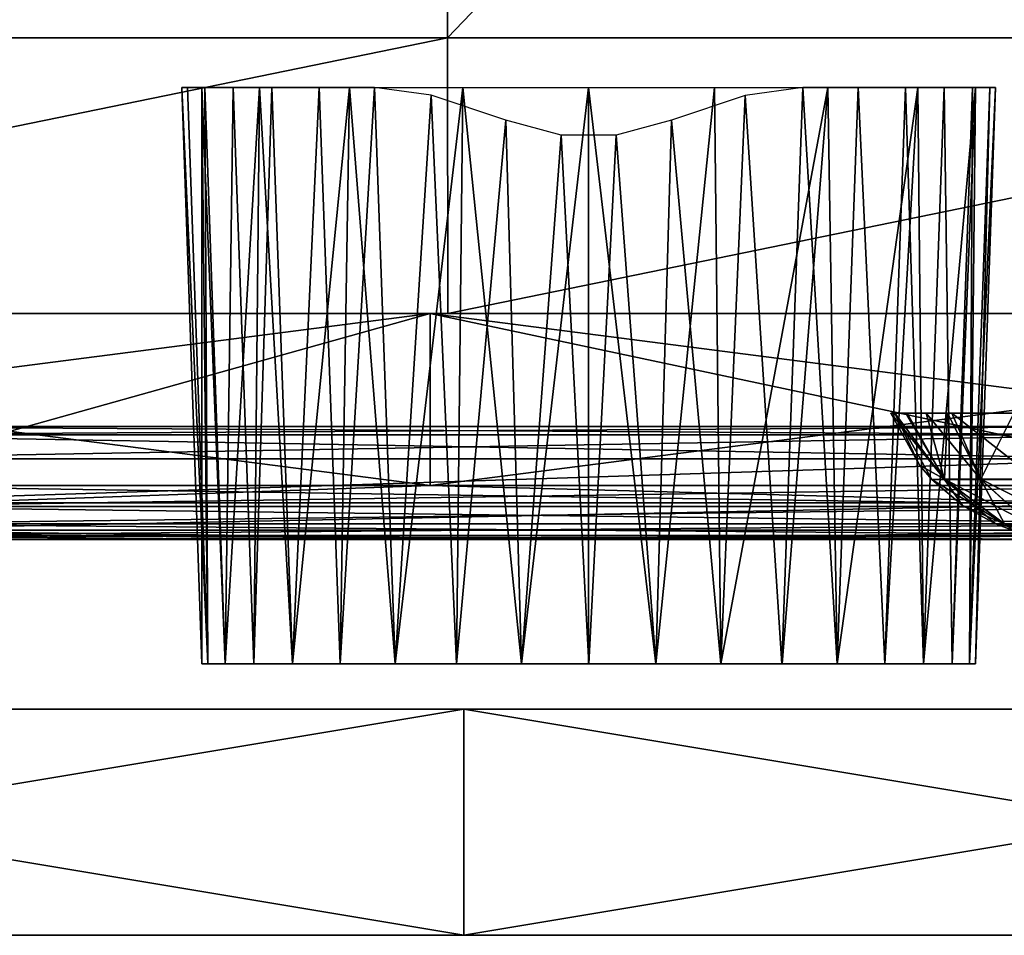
# Model space of a CAD drawing. Header units: millimetres. Extents: x -168 to 168, y -6 to 84.
# Tile 149 of 256: x 14.07 to 22.78, y -5.5 to 2.6. Entities that reach past the tile are written whole.
import ezdxf

# ---------------------------------------------------------------- set-up
doc = ezdxf.new("R2010")
doc.units = ezdxf.units.MM
doc.header["$LTSCALE"] = 65.185185
for name, color, linetype in [('109', 7, 'CONTINUOUS'), ('110', 7, 'CONTINUOUS'), ('16', 7, 'CONTINUOUS'), ('2', 7, 'CONTINUOUS'), ('201', 7, 'CONTINUOUS'), ('202', 7, 'CONTINUOUS'), ('203', 7, 'CONTINUOUS'), ('21', 7, 'CONTINUOUS'), ('211', 7, 'CONTINUOUS'), ('212', 7, 'CONTINUOUS'), ('242', 7, 'CONTINUOUS'), ('249', 7, 'CONTINUOUS'), ('251', 7, 'CONTINUOUS'), ('256', 7, 'CONTINUOUS'), ('28', 7, 'CONTINUOUS'), ('29', 7, 'CONTINUOUS'), ('32', 7, 'CONTINUOUS'), ('37', 7, 'CONTINUOUS'), ('68', 7, 'CONTINUOUS'), ('76', 7, 'CONTINUOUS'), ('77', 7, 'CONTINUOUS'), ('82', 7, 'CONTINUOUS')]:
    doc.layers.add(name, color=color, linetype=linetype)

msp = doc.modelspace()

# ---------------------------------------------------------------- linework, layer by layer
at = {"layer": '109', "linetype": 'CONTINUOUS'}
for points in [[(17.8387, 14.8182, -49.8707), (5.9514, 2.4386, -49.9787), (5.9462, 14.8182, -49.8707), (17.8387, 14.8182, -49.8707)], [(17.8541, 2.4386, -49.9787), (5.9514, 2.4386, -49.9787), (17.8387, 14.8182, -49.8707), (17.8541, 2.4386, -49.9787)], [(29.7311, 14.8182, -49.8707), (17.8541, 2.4386, -49.9787), (17.8387, 14.8182, -49.8707), (29.7311, 14.8182, -49.8707)], [(29.7568, 2.4386, -49.9787), (17.8541, 2.4386, -49.9787), (29.7311, 14.8182, -49.8707), (29.7568, 2.4386, -49.9787)], [(17.8541, 2.4386, -49.9787), (5.9524, 0, -50), (5.9514, 2.4386, -49.9787), (17.8541, 2.4386, -49.9787)], [(17.8571, 0, -50), (5.9524, 0, -50), (17.8541, 2.4386, -49.9787), (17.8571, 0, -50)], [(29.7568, 2.4386, -49.9787), (17.8571, 0, -50), (17.8541, 2.4386, -49.9787), (29.7568, 2.4386, -49.9787)], [(29.7619, 0, -50), (17.8571, 0, -50), (29.7568, 2.4386, -49.9787), (29.7619, 0, -50)]]:
    msp.add_3dface(points, dxfattribs=at)
at = {"layer": '110', "linetype": 'CONTINUOUS'}
for points in [[(5.9462, 14.8182, 49.8707), (5.9514, 2.4386, 49.9787), (17.8387, 14.8182, 49.8707), (5.9462, 14.8182, 49.8707)], [(5.9514, 2.4386, 49.9787), (17.8541, 2.4386, 49.9787), (17.8387, 14.8182, 49.8707), (5.9514, 2.4386, 49.9787)], [(17.8387, 14.8182, 49.8707), (17.8541, 2.4386, 49.9787), (29.7311, 14.8182, 49.8707), (17.8387, 14.8182, 49.8707)], [(17.8541, 2.4386, 49.9787), (29.7568, 2.4386, 49.9787), (29.7311, 14.8182, 49.8707), (17.8541, 2.4386, 49.9787)], [(5.9514, 2.4386, 49.9787), (5.9524, 0, 50), (17.8541, 2.4386, 49.9787), (5.9514, 2.4386, 49.9787)], [(5.9524, 0, 50), (17.8571, 0, 50), (17.8541, 2.4386, 49.9787), (5.9524, 0, 50)], [(17.8541, 2.4386, 49.9787), (17.8571, 0, 50), (29.7568, 2.4386, 49.9787), (17.8541, 2.4386, 49.9787)], [(17.8571, 0, 50), (29.7619, 0, 50), (29.7568, 2.4386, 49.9787), (17.8571, 0, 50)]]:
    msp.add_3dface(points, dxfattribs=at)
at = {"layer": '16', "linetype": 'CONTINUOUS'}
for points in [[(19.0749, -2, 47.3492), (12.4912, -2, 49.334), (9.5374, -2, 47.339), (19.0749, -2, 47.3492)], [(16.3555, -2, 49.334), (12.4912, -2, 49.334), (19.0749, -2, 47.3492), (16.3555, -2, 49.334)], [(24.8713, -2, 49.334), (16.3555, -2, 49.334), (19.0749, -2, 47.3492), (24.8713, -2, 49.334)], [(28.6123, -2, 47.3664), (24.8713, -2, 49.334), (19.0749, -2, 47.3492), (28.6123, -2, 47.3664)]]:
    msp.add_3dface(points, dxfattribs=at)
at = {"layer": '2', "linetype": 'CONTINUOUS'}
for points in [[(12.4912, -1.5218, 49.8336), (12.4912, -1.7064, 49.7895), (17.7, -1.5218, 49.8336), (12.4912, -1.5218, 49.8336)], [(17.7, -1.5218, 49.8336), (12.4912, -1.7064, 49.7895), (24.8713, -1.5218, 49.8336), (17.7, -1.5218, 49.8336)], [(24.8713, -1.5218, 49.8336), (12.4912, -1.7064, 49.7895), (24.8713, -1.7064, 49.7895), (24.8713, -1.5218, 49.8336)], [(12.4912, -1.7064, 49.7895), (12.4912, -1.8612, 49.6798), (24.8713, -1.7064, 49.7895), (12.4912, -1.7064, 49.7895)], [(24.8713, -1.7064, 49.7895), (12.4912, -1.8612, 49.6798), (24.8713, -1.8612, 49.6798), (24.8713, -1.7064, 49.7895)], [(24.8713, -1.8612, 49.6798), (12.4912, -1.964, 49.5203), (24.8713, -1.964, 49.5203), (24.8713, -1.8612, 49.6798)], [(12.4912, -1.8612, 49.6798), (12.4912, -1.964, 49.5203), (24.8713, -1.8612, 49.6798), (12.4912, -1.8612, 49.6798)], [(12.4912, -2, 49.334), (16.3555, -2, 49.334), (24.8713, -1.964, 49.5203), (12.4912, -2, 49.334)], [(12.4912, -1.964, 49.5203), (12.4912, -2, 49.334), (24.8713, -1.964, 49.5203), (12.4912, -1.964, 49.5203)], [(24.8713, -1.964, 49.5203), (16.3555, -2, 49.334), (24.8713, -2, 49.334), (24.8713, -1.964, 49.5203)]]:
    msp.add_3dface(points, dxfattribs=at)
at = {"layer": '201', "linetype": 'CONTINUOUS'}
for points in [[(15.5031, 2, 19.7818), (15.6793, 2, 18.6694), (15.6812, -3.1, 19.7818), (15.5031, 2, 19.7818)], [(15.6793, 2, 18.6694), (16.1906, 2, 17.6658), (15.8877, -3.1, 18.611), (15.6793, 2, 18.6694)], [(15.6812, -3.1, 19.7818), (15.6793, 2, 18.6694), (15.7333, -3.1, 19.1868), (15.6812, -3.1, 19.7818)], [(15.7333, -3.1, 19.1868), (15.6793, 2, 18.6694), (15.8877, -3.1, 18.611), (15.7333, -3.1, 19.1868)], [(15.8877, -3.1, 18.611), (16.1906, 2, 17.6658), (16.1401, -3.1, 18.0701), (15.8877, -3.1, 18.611)], [(16.1401, -3.1, 18.0701), (16.1906, 2, 17.6658), (16.4826, -3.1, 17.5813), (16.1401, -3.1, 18.0701)], [(16.1906, 2, 17.6658), (16.9871, 2, 16.8694), (16.4826, -3.1, 17.5813), (16.1906, 2, 17.6658)], [(16.4826, -3.1, 17.5813), (16.9871, 2, 16.8694), (16.9043, -3.1, 17.1599), (16.4826, -3.1, 17.5813)], [(16.9043, -3.1, 17.1599), (16.9871, 2, 16.8694), (17.3926, -3.1, 16.8182), (16.9043, -3.1, 17.1599)], [(16.9871, 2, 16.8694), (17.9906, 2, 16.358), (17.3926, -3.1, 16.8182), (16.9871, 2, 16.8694)], [(17.3926, -3.1, 16.8182), (17.9906, 2, 16.358), (17.9327, -3.1, 16.5663), (17.3926, -3.1, 16.8182)], [(17.9327, -3.1, 16.5663), (17.9906, 2, 16.358), (18.5088, -3.1, 16.412), (17.9327, -3.1, 16.5663)], [(17.9906, 2, 16.358), (19.1031, 2, 16.1818), (18.5088, -3.1, 16.412), (17.9906, 2, 16.358)], [(18.5088, -3.1, 16.412), (19.1031, 2, 16.1818), (19.1029, -3.1, 16.3599), (18.5088, -3.1, 16.412)], [(19.1029, -3.1, 16.3599), (19.1031, 2, 16.1818), (19.6971, -3.1, 16.4119), (19.1029, -3.1, 16.3599)], [(19.1031, 2, 16.1818), (20.2156, 2, 16.358), (19.6971, -3.1, 16.4119), (19.1031, 2, 16.1818)], [(19.6971, -3.1, 16.4119), (20.2156, 2, 16.358), (20.2736, -3.1, 16.5664), (19.6971, -3.1, 16.4119)], [(20.2156, 2, 16.358), (21.2191, 2, 16.8694), (20.2736, -3.1, 16.5664), (20.2156, 2, 16.358)], [(20.2736, -3.1, 16.5664), (21.2191, 2, 16.8694), (20.8141, -3.1, 16.8184), (20.2736, -3.1, 16.5664)], [(20.8141, -3.1, 16.8184), (21.2191, 2, 16.8694), (21.3026, -3.1, 17.1605), (20.8141, -3.1, 16.8184)], [(21.2191, 2, 16.8694), (22.0156, 2, 17.6658), (21.3026, -3.1, 17.1605), (21.2191, 2, 16.8694)], [(21.3026, -3.1, 17.1605), (22.0156, 2, 17.6658), (21.7241, -3.1, 17.5819), (21.3026, -3.1, 17.1605)], [(21.7241, -3.1, 17.5819), (22.0156, 2, 17.6658), (22.0663, -3.1, 18.0705), (21.7241, -3.1, 17.5819)], [(22.0156, 2, 17.6658), (22.5269, 2, 18.6694), (22.0663, -3.1, 18.0705), (22.0156, 2, 17.6658)], [(22.0663, -3.1, 18.0705), (22.5269, 2, 18.6694), (22.3187, -3.1, 18.6116), (22.0663, -3.1, 18.0705)], [(22.3187, -3.1, 18.6116), (22.5269, 2, 18.6694), (22.473, -3.1, 19.1875), (22.3187, -3.1, 18.6116)], [(22.5269, 2, 18.6694), (22.7031, 2, 19.7818), (22.473, -3.1, 19.1875), (22.5269, 2, 18.6694)], [(22.473, -3.1, 19.1875), (22.7031, 2, 19.7818), (22.525, -3.1, 19.7818), (22.473, -3.1, 19.1875)]]:
    msp.add_3dface(points, dxfattribs=at)
at = {"layer": '202', "linetype": 'CONTINUOUS'}
for points in [[(15.5031, 2, 19.7818), (15.7332, -3.1, 20.3762), (15.5547, 2, 20.389), (15.5031, 2, 19.7818)], [(15.5031, 2, 19.7818), (15.6812, -3.1, 19.7818), (15.7332, -3.1, 20.3762), (15.5031, 2, 19.7818)], [(15.5547, 2, 20.389), (15.7332, -3.1, 20.3762), (15.7079, 2, 20.9787), (15.5547, 2, 20.389)], [(15.7332, -3.1, 20.3762), (15.8875, -3.1, 20.9521), (15.7079, 2, 20.9787), (15.7332, -3.1, 20.3762)], [(15.7079, 2, 20.9787), (15.8875, -3.1, 20.9521), (15.9584, 2, 21.5341), (15.7079, 2, 20.9787)], [(15.8875, -3.1, 20.9521), (16.1399, -3.1, 21.4932), (15.9584, 2, 21.5341), (15.8875, -3.1, 20.9521)], [(15.9584, 2, 21.5341), (16.1399, -3.1, 21.4932), (16.2989, 2, 22.0394), (15.9584, 2, 21.5341)], [(16.1399, -3.1, 21.4932), (16.4821, -3.1, 21.9818), (16.2989, 2, 22.0394), (16.1399, -3.1, 21.4932)], [(16.2989, 2, 22.0394), (16.4821, -3.1, 21.9818), (16.7198, 2, 22.48), (16.2989, 2, 22.0394)], [(16.4821, -3.1, 21.9818), (16.9036, -3.1, 22.4032), (16.7198, 2, 22.48), (16.4821, -3.1, 21.9818)], [(16.7198, 2, 22.48), (16.9036, -3.1, 22.4032), (17.209, 2, 22.8432), (16.7198, 2, 22.48)], [(16.9036, -3.1, 22.4032), (17.3921, -3.1, 22.7453), (17.209, 2, 22.8432), (16.9036, -3.1, 22.4032)], [(17.209, 2, 22.8432), (17.3921, -3.1, 22.7453), (17.71, 1.9296, 23.0987), (17.209, 2, 22.8432)], [(17.3921, -3.1, 22.7453), (17.9326, -3.1, 22.9973), (17.71, 1.9296, 23.0987), (17.3921, -3.1, 22.7453)], [(17.9326, -3.1, 22.9973), (18.3714, 1.7113, 23.2964), (17.71, 1.9296, 23.0987), (17.9326, -3.1, 22.9973)], [(20.4885, 1.9279, 23.1019), (19.8348, 1.7113, 23.2964), (20.2735, -3.1, 22.9974), (20.4885, 1.9279, 23.1019)], [(20.8136, -3.1, 22.7455), (20.4885, 1.9279, 23.1019), (20.2735, -3.1, 22.9974), (20.8136, -3.1, 22.7455)], [(20.9973, 2, 22.8432), (20.4885, 1.9279, 23.1019), (20.8136, -3.1, 22.7455), (20.9973, 2, 22.8432)], [(21.3019, -3.1, 22.4038), (20.9973, 2, 22.8432), (20.8136, -3.1, 22.7455), (21.3019, -3.1, 22.4038)], [(21.4864, 2, 22.48), (20.9973, 2, 22.8432), (21.3019, -3.1, 22.4038), (21.4864, 2, 22.48)], [(21.7236, -3.1, 21.9824), (21.4864, 2, 22.48), (21.3019, -3.1, 22.4038), (21.7236, -3.1, 21.9824)], [(21.9073, 2, 22.0394), (21.4864, 2, 22.48), (21.7236, -3.1, 21.9824), (21.9073, 2, 22.0394)], [(22.0661, -3.1, 21.4936), (21.9073, 2, 22.0394), (21.7236, -3.1, 21.9824), (22.0661, -3.1, 21.4936)], [(22.2479, 2, 21.5341), (21.9073, 2, 22.0394), (22.0661, -3.1, 21.4936), (22.2479, 2, 21.5341)], [(22.3185, -3.1, 20.9527), (22.2479, 2, 21.5341), (22.0661, -3.1, 21.4936), (22.3185, -3.1, 20.9527)], [(22.4983, 2, 20.9787), (22.2479, 2, 21.5341), (22.3185, -3.1, 20.9527), (22.4983, 2, 20.9787)], [(22.4729, -3.1, 20.3769), (22.4983, 2, 20.9787), (22.3185, -3.1, 20.9527), (22.4729, -3.1, 20.3769)], [(22.525, -3.1, 19.7818), (22.6515, 2, 20.389), (22.4729, -3.1, 20.3769), (22.525, -3.1, 19.7818)], [(22.6515, 2, 20.389), (22.4983, 2, 20.9787), (22.4729, -3.1, 20.3769), (22.6515, 2, 20.389)], [(22.525, -3.1, 19.7818), (22.7031, 2, 19.7818), (22.6515, 2, 20.389), (22.525, -3.1, 19.7818)], [(18.5091, -3.1, 23.1518), (18.3714, 1.7113, 23.2964), (17.9326, -3.1, 22.9973), (18.5091, -3.1, 23.1518)], [(18.8592, 1.5775, 23.3588), (18.3714, 1.7113, 23.2964), (18.5091, -3.1, 23.1518), (18.8592, 1.5775, 23.3588)], [(19.8348, 1.7113, 23.2964), (19.347, 1.5775, 23.3588), (19.6974, -3.1, 23.1517), (19.8348, 1.7113, 23.2964)], [(20.2735, -3.1, 22.9974), (19.8348, 1.7113, 23.2964), (19.6974, -3.1, 23.1517), (20.2735, -3.1, 22.9974)], [(19.1034, -3.1, 23.2037), (18.8592, 1.5775, 23.3588), (18.5091, -3.1, 23.1518), (19.1034, -3.1, 23.2037)], [(19.347, 1.5775, 23.3588), (18.8592, 1.5775, 23.3588), (19.1034, -3.1, 23.2037), (19.347, 1.5775, 23.3588)], [(19.6974, -3.1, 23.1517), (19.347, 1.5775, 23.3588), (19.1034, -3.1, 23.2037), (19.6974, -3.1, 23.1517)]]:
    msp.add_3dface(points, dxfattribs=at)
at = {"layer": '203', "linetype": 'CONTINUOUS'}
for points in [[(15.6812, -3.1, 19.7818), (22.4729, -3.1, 20.3769), (15.7332, -3.1, 20.3762), (15.6812, -3.1, 19.7818)], [(15.6812, -3.1, 19.7818), (22.525, -3.1, 19.7818), (22.4729, -3.1, 20.3769), (15.6812, -3.1, 19.7818)], [(15.6812, -3.1, 19.7818), (15.7333, -3.1, 19.1868), (22.525, -3.1, 19.7818), (15.6812, -3.1, 19.7818)], [(22.4729, -3.1, 20.3769), (15.8875, -3.1, 20.9521), (15.7332, -3.1, 20.3762), (22.4729, -3.1, 20.3769)], [(15.7333, -3.1, 19.1868), (22.473, -3.1, 19.1875), (22.525, -3.1, 19.7818), (15.7333, -3.1, 19.1868)], [(15.7333, -3.1, 19.1868), (22.3187, -3.1, 18.6116), (22.473, -3.1, 19.1875), (15.7333, -3.1, 19.1868)], [(15.7333, -3.1, 19.1868), (15.8877, -3.1, 18.611), (22.3187, -3.1, 18.6116), (15.7333, -3.1, 19.1868)], [(22.3185, -3.1, 20.9527), (16.1399, -3.1, 21.4932), (15.8875, -3.1, 20.9521), (22.3185, -3.1, 20.9527)], [(22.4729, -3.1, 20.3769), (22.3185, -3.1, 20.9527), (15.8875, -3.1, 20.9521), (22.4729, -3.1, 20.3769)], [(15.8877, -3.1, 18.611), (22.0663, -3.1, 18.0705), (22.3187, -3.1, 18.6116), (15.8877, -3.1, 18.611)], [(15.8877, -3.1, 18.611), (16.1401, -3.1, 18.0701), (22.0663, -3.1, 18.0705), (15.8877, -3.1, 18.611)], [(22.0661, -3.1, 21.4936), (16.4821, -3.1, 21.9818), (16.1399, -3.1, 21.4932), (22.0661, -3.1, 21.4936)], [(22.3185, -3.1, 20.9527), (22.0661, -3.1, 21.4936), (16.1399, -3.1, 21.4932), (22.3185, -3.1, 20.9527)], [(16.1401, -3.1, 18.0701), (21.7241, -3.1, 17.5819), (22.0663, -3.1, 18.0705), (16.1401, -3.1, 18.0701)], [(16.1401, -3.1, 18.0701), (16.4826, -3.1, 17.5813), (21.7241, -3.1, 17.5819), (16.1401, -3.1, 18.0701)], [(22.0661, -3.1, 21.4936), (21.7236, -3.1, 21.9824), (16.4821, -3.1, 21.9818), (22.0661, -3.1, 21.4936)], [(21.7236, -3.1, 21.9824), (16.9036, -3.1, 22.4032), (16.4821, -3.1, 21.9818), (21.7236, -3.1, 21.9824)], [(16.4826, -3.1, 17.5813), (16.9043, -3.1, 17.1599), (21.3026, -3.1, 17.1605), (16.4826, -3.1, 17.5813)], [(16.4826, -3.1, 17.5813), (21.3026, -3.1, 17.1605), (21.7241, -3.1, 17.5819), (16.4826, -3.1, 17.5813)], [(21.7236, -3.1, 21.9824), (21.3019, -3.1, 22.4038), (16.9036, -3.1, 22.4032), (21.7236, -3.1, 21.9824)], [(21.3019, -3.1, 22.4038), (17.3921, -3.1, 22.7453), (16.9036, -3.1, 22.4032), (21.3019, -3.1, 22.4038)], [(16.9043, -3.1, 17.1599), (20.8141, -3.1, 16.8184), (21.3026, -3.1, 17.1605), (16.9043, -3.1, 17.1599)], [(16.9043, -3.1, 17.1599), (17.3926, -3.1, 16.8182), (20.8141, -3.1, 16.8184), (16.9043, -3.1, 17.1599)], [(21.3019, -3.1, 22.4038), (20.8136, -3.1, 22.7455), (17.3921, -3.1, 22.7453), (21.3019, -3.1, 22.4038)], [(20.8136, -3.1, 22.7455), (17.9326, -3.1, 22.9973), (17.3921, -3.1, 22.7453), (20.8136, -3.1, 22.7455)], [(17.3926, -3.1, 16.8182), (20.2736, -3.1, 16.5664), (20.8141, -3.1, 16.8184), (17.3926, -3.1, 16.8182)], [(17.3926, -3.1, 16.8182), (17.9327, -3.1, 16.5663), (20.2736, -3.1, 16.5664), (17.3926, -3.1, 16.8182)], [(20.8136, -3.1, 22.7455), (20.2735, -3.1, 22.9974), (17.9326, -3.1, 22.9973), (20.8136, -3.1, 22.7455)], [(20.2735, -3.1, 22.9974), (19.6974, -3.1, 23.1517), (17.9326, -3.1, 22.9973), (20.2735, -3.1, 22.9974)], [(19.6974, -3.1, 23.1517), (18.5091, -3.1, 23.1518), (17.9326, -3.1, 22.9973), (19.6974, -3.1, 23.1517)], [(17.9327, -3.1, 16.5663), (18.5088, -3.1, 16.412), (20.2736, -3.1, 16.5664), (17.9327, -3.1, 16.5663)], [(18.5088, -3.1, 16.412), (19.6971, -3.1, 16.4119), (20.2736, -3.1, 16.5664), (18.5088, -3.1, 16.412)], [(18.5088, -3.1, 16.412), (19.1029, -3.1, 16.3599), (19.6971, -3.1, 16.4119), (18.5088, -3.1, 16.412)], [(19.6974, -3.1, 23.1517), (19.1034, -3.1, 23.2037), (18.5091, -3.1, 23.1518), (19.6974, -3.1, 23.1517)]]:
    msp.add_3dface(points, dxfattribs=at)
at = {"layer": '21', "linetype": 'CONTINUOUS'}
for points in [[(24.0794, -1.2857, 45.6077), (12.1144, -1.6735, 46.1058), (12.0397, -1.2857, 45.5914), (24.0794, -1.2857, 45.6077)], [(24.2287, -1.6735, 46.1224), (12.1144, -1.6735, 46.1058), (24.0794, -1.2857, 45.6077), (24.2287, -1.6735, 46.1224)], [(24.2287, -1.6735, 46.1224), (12.1998, -1.9172, 46.7029), (12.1144, -1.6735, 46.1058), (24.2287, -1.6735, 46.1224)], [(24.3995, -1.9172, 46.7197), (12.1998, -1.9172, 46.7029), (24.2287, -1.6735, 46.1224), (24.3995, -1.9172, 46.7197)], [(19.0749, -2, 47.3492), (9.5374, -2, 47.339), (12.1998, -1.9172, 46.7029), (19.0749, -2, 47.3492)], [(24.3995, -1.9172, 46.7197), (19.0749, -2, 47.3492), (12.1998, -1.9172, 46.7029), (24.3995, -1.9172, 46.7197)], [(28.6123, -2, 47.3664), (19.0749, -2, 47.3492), (24.3995, -1.9172, 46.7197), (28.6123, -2, 47.3664)]]:
    msp.add_3dface(points, dxfattribs=at)
at = {"layer": '211', "linetype": 'CONTINUOUS'}
for points in [[(21.777, -0.8815, 0), (21.8123, -0.8815, -0.395), (22.0315, -1.3423, 0), (21.777, -0.8815, 0)], [(21.8123, -0.8815, -0.395), (22.1384, -1.4671, 0), (22.0315, -1.3423, 0), (21.8123, -0.8815, -0.395)], [(22.2506, -1.4671, -0.6367), (22.1384, -1.4671, 0), (21.8123, -0.8815, -0.395), (22.2506, -1.4671, -0.6367)], [(21.9196, -0.8815, -0.7836), (22.2506, -1.4671, -0.6367), (21.8123, -0.8815, -0.395), (21.9196, -0.8815, -0.7836)], [(22.0892, -0.8815, -1.1362), (22.2506, -1.4671, -0.6367), (21.9196, -0.8815, -0.7836), (22.0892, -0.8815, -1.1362)], [(22.5739, -1.4671, -1.1967), (22.2506, -1.4671, -0.6367), (22.0892, -0.8815, -1.1362), (22.5739, -1.4671, -1.1967)], [(22.3177, -0.8815, -1.4532), (22.5739, -1.4671, -1.1967), (22.0892, -0.8815, -1.1362), (22.3177, -0.8815, -1.4532)], [(23.0692, -1.4671, -1.6122), (22.5739, -1.4671, -1.1967), (22.3177, -0.8815, -1.4532), (23.0692, -1.4671, -1.6122)], [(22.9031, -0.8815, -1.9336), (23.0692, -1.4671, -1.6122), (22.3177, -0.8815, -1.4532), (22.9031, -0.8815, -1.9336)], [(22.1384, -1.4671, 0), (22.2506, -1.4671, -0.6367), (22.4093, -1.6994, 0), (22.1384, -1.4671, 0)], [(22.781, -1.8617, -0.4437), (22.7028, -1.8617, 0), (22.2506, -1.4671, -0.6367), (22.781, -1.8617, -0.4437)], [(22.5739, -1.4671, -1.1967), (22.781, -1.8617, -0.4437), (22.2506, -1.4671, -0.6367), (22.5739, -1.4671, -1.1967)], [(22.2506, -1.4671, -0.6367), (22.7028, -1.8617, 0), (22.4093, -1.6994, 0), (22.2506, -1.4671, -0.6367)], [(23.0063, -1.8617, -0.8339), (22.781, -1.8617, -0.4437), (22.5739, -1.4671, -1.1967), (23.0063, -1.8617, -0.8339)], [(23.0692, -1.4671, -1.6122), (23.0063, -1.8617, -0.8339), (22.5739, -1.4671, -1.1967), (23.0692, -1.4671, -1.6122)], [(22.7028, -1.8617, 0), (22.781, -1.8617, -0.4437), (22.8669, -1.9225, 0), (22.7028, -1.8617, 0)]]:
    msp.add_3dface(points, dxfattribs=at)
at = {"layer": '212', "linetype": 'CONTINUOUS'}
for points in [[(21.777, -0.8815, 0), (22.2502, -1.4666, 0.6369), (21.9095, -0.8815, 0.756), (21.777, -0.8815, 0)], [(21.777, -0.8815, 0), (22.0315, -1.3423, 0), (22.2502, -1.4666, 0.6369), (21.777, -0.8815, 0)], [(21.9095, -0.8815, 0.756), (22.2502, -1.4666, 0.6369), (22.2792, -0.8815, 1.4074), (21.9095, -0.8815, 0.756)], [(22.2502, -1.4666, 0.6369), (22.5736, -1.4666, 1.1969), (22.2792, -0.8815, 1.4074), (22.2502, -1.4666, 0.6369)], [(22.2792, -0.8815, 1.4074), (22.5736, -1.4666, 1.1969), (22.8651, -0.8815, 1.9115), (22.2792, -0.8815, 1.4074)], [(22.5736, -1.4666, 1.1969), (23.0689, -1.4666, 1.6126), (22.8651, -0.8815, 1.9115), (22.5736, -1.4666, 1.1969)], [(22.0315, -1.3423, 0), (22.1384, -1.4671, 0), (22.2502, -1.4666, 0.6369), (22.0315, -1.3423, 0)], [(22.1384, -1.4671, 0), (22.78, -1.8612, 0.444), (22.2502, -1.4666, 0.6369), (22.1384, -1.4671, 0)], [(22.1384, -1.4671, 0), (22.4093, -1.6994, 0), (22.78, -1.8612, 0.444), (22.1384, -1.4671, 0)], [(22.2502, -1.4666, 0.6369), (23.0055, -1.8612, 0.8345), (22.5736, -1.4666, 1.1969), (22.2502, -1.4666, 0.6369)], [(22.78, -1.8612, 0.444), (23.0055, -1.8612, 0.8345), (22.2502, -1.4666, 0.6369), (22.78, -1.8612, 0.444)], [(22.5736, -1.4666, 1.1969), (23.3509, -1.8612, 1.1243), (23.0689, -1.4666, 1.6126), (22.5736, -1.4666, 1.1969)], [(23.0055, -1.8612, 0.8345), (23.3509, -1.8612, 1.1243), (22.5736, -1.4666, 1.1969), (23.0055, -1.8612, 0.8345)], [(22.4093, -1.6994, 0), (22.7028, -1.8617, 0), (22.78, -1.8612, 0.444), (22.4093, -1.6994, 0)], [(22.7028, -1.8617, 0), (23.3958, -2, 0.162), (22.78, -1.8612, 0.444), (22.7028, -1.8617, 0)], [(23.3744, -2), (23.3958, -2, 0.162), (22.7028, -1.8617, 0), (23.3744, -2)], [(23.3744, -2), (22.7028, -1.8617, 0), (22.8669, -1.9225, 0), (23.3744, -2)], [(22.78, -1.8612, 0.444), (23.4583, -2, 0.3128), (23.0055, -1.8612, 0.8345), (22.78, -1.8612, 0.444)], [(23.3958, -2, 0.162), (23.4583, -2, 0.3128), (22.78, -1.8612, 0.444), (23.3958, -2, 0.162)]]:
    msp.add_3dface(points, dxfattribs=at)
at = {"layer": '242', "linetype": 'CONTINUOUS'}
for points in [[(18, -5.5, 50), (6, -3.5, 50), (6, -5.5, 50), (18, -5.5, 50)], [(18, -3.5, 50), (6, -3.5, 50), (18, -5.5, 50), (18, -3.5, 50)], [(30, -5.5, 50), (18, -3.5, 50), (18, -5.5, 50), (30, -5.5, 50)], [(30, -3.5, 50), (18, -3.5, 50), (30, -5.5, 50), (30, -3.5, 50)]]:
    msp.add_3dface(points, dxfattribs=at)
at = {"layer": '249', "linetype": 'CONTINUOUS'}
for points in [[(14.3565, -5.5, -0.4918), (5.3143, -5.5, 11.8883), (2.6167, -5.5, -0.4918), (14.3565, -5.5, -0.4918)], [(5.8398, -5.5, -12.872), (14.3565, -5.5, -0.4918), (2.6167, -5.5, -0.4918), (5.8398, -5.5, -12.872)], [(5.3143, -5.5, 11.8883), (17.2616, -5.5, 11.8883), (6, -5.5, 24.2684), (5.3143, -5.5, 11.8883)], [(17.2616, -5.5, 11.8883), (5.3143, -5.5, 11.8883), (14.3565, -5.5, -0.4918), (17.2616, -5.5, 11.8883)], [(5.8398, -5.5, -12.872), (6, -5.5, -25.2521), (17.8275, -5.5, -12.872), (5.8398, -5.5, -12.872)], [(5.8398, -5.5, -12.872), (17.8275, -5.5, -12.872), (14.3565, -5.5, -0.4918), (5.8398, -5.5, -12.872)], [(6, -5.5, 24.2684), (18, -5.5, 24.2684), (12.2411, -5.5, 36.6485), (6, -5.5, 24.2684)], [(6, -5.5, 24.2684), (17.2616, -5.5, 11.8883), (18, -5.5, 24.2684), (6, -5.5, 24.2684)], [(6, -5.5, 49.0287), (12.2411, -5.5, 36.6485), (18, -5.5, 49.0287), (6, -5.5, 49.0287)], [(6, -5.5, -25.2521), (12.2251, -5.5, -37.6322), (18, -5.5, -25.2521), (6, -5.5, -25.2521)], [(6, -5.5, -25.2521), (18, -5.5, -25.2521), (17.8275, -5.5, -12.872), (6, -5.5, -25.2521)], [(6, -5.5, -50), (18, -5.5, -50), (12.2251, -5.5, -37.6322), (6, -5.5, -50)], [(18, -5.5, 50), (6, -5.5, 50), (18, -5.5, 49.0287), (18, -5.5, 50)], [(6, -5.5, 50), (6, -5.5, 49.0287), (18, -5.5, 49.0287), (6, -5.5, 50)], [(12.2251, -5.5, -37.6322), (24.4502, -5.5, -37.6322), (18, -5.5, -25.2521), (12.2251, -5.5, -37.6322)], [(12.2251, -5.5, -37.6322), (18, -5.5, -50), (24.4502, -5.5, -37.6322), (12.2251, -5.5, -37.6322)], [(12.2411, -5.5, 36.6485), (18, -5.5, 24.2684), (24.4822, -5.5, 36.6485), (12.2411, -5.5, 36.6485)], [(12.2411, -5.5, 36.6485), (24.4822, -5.5, 36.6485), (18, -5.5, 49.0287), (12.2411, -5.5, 36.6485)], [(26.0962, -5.5, -0.4918), (17.2616, -5.5, 11.8883), (14.3565, -5.5, -0.4918), (26.0962, -5.5, -0.4918)], [(17.8275, -5.5, -12.872), (26.0962, -5.5, -0.4918), (14.3565, -5.5, -0.4918), (17.8275, -5.5, -12.872)], [(17.2616, -5.5, 11.8883), (29.2088, -5.5, 11.8883), (18, -5.5, 24.2684), (17.2616, -5.5, 11.8883)], [(29.2088, -5.5, 11.8883), (17.2616, -5.5, 11.8883), (26.0962, -5.5, -0.4918), (29.2088, -5.5, 11.8883)], [(17.8275, -5.5, -12.872), (18, -5.5, -25.2521), (29.8152, -5.5, -12.872), (17.8275, -5.5, -12.872)], [(17.8275, -5.5, -12.872), (29.8152, -5.5, -12.872), (26.0962, -5.5, -0.4918), (17.8275, -5.5, -12.872)], [(18, -5.5, 24.2684), (30, -5.5, 24.2684), (24.4822, -5.5, 36.6485), (18, -5.5, 24.2684)], [(18, -5.5, 24.2684), (29.2088, -5.5, 11.8883), (30, -5.5, 24.2684), (18, -5.5, 24.2684)], [(18, -5.5, 49.0287), (24.4822, -5.5, 36.6485), (30, -5.5, 49.0287), (18, -5.5, 49.0287)], [(18, -5.5, -25.2521), (24.4502, -5.5, -37.6322), (30, -5.5, -25.2521), (18, -5.5, -25.2521)], [(18, -5.5, -25.2521), (30, -5.5, -25.2521), (29.8152, -5.5, -12.872), (18, -5.5, -25.2521)], [(18, -5.5, -50), (30, -5.5, -50), (24.4502, -5.5, -37.6322), (18, -5.5, -50)], [(30, -5.5, 50), (18, -5.5, 50), (30, -5.5, 49.0287), (30, -5.5, 50)], [(18, -5.5, 50), (18, -5.5, 49.0287), (30, -5.5, 49.0287), (18, -5.5, 50)]]:
    msp.add_3dface(points, dxfattribs=at)
at = {"layer": '251', "linetype": 'CONTINUOUS'}
for points in [[(18, -5.5, -50), (6, -5.5, -50), (18, -3.5, -50), (18, -5.5, -50)], [(18, -3.5, -50), (6, -5.5, -50), (6, -3.5, -50), (18, -3.5, -50)], [(30, -5.5, -50), (18, -5.5, -50), (30, -3.5, -50), (30, -5.5, -50)], [(30, -3.5, -50), (18, -5.5, -50), (18, -3.5, -50), (30, -3.5, -50)]]:
    msp.add_3dface(points, dxfattribs=at)
at = {"layer": '256', "linetype": 'CONTINUOUS'}
for points in [[(5.8398, -3.5, 12.872), (14.3565, -3.5, 0.4918), (2.6167, -3.5, 0.4918), (5.8398, -3.5, 12.872)], [(14.3565, -3.5, 0.4918), (5.3143, -3.5, -11.8883), (2.6167, -3.5, 0.4918), (14.3565, -3.5, 0.4918)], [(5.3143, -3.5, -11.8883), (17.2616, -3.5, -11.8883), (6, -3.5, -24.2684), (5.3143, -3.5, -11.8883)], [(17.2616, -3.5, -11.8883), (5.3143, -3.5, -11.8883), (14.3565, -3.5, 0.4918), (17.2616, -3.5, -11.8883)], [(5.8398, -3.5, 12.872), (6, -3.5, 25.2521), (17.8275, -3.5, 12.872), (5.8398, -3.5, 12.872)], [(5.8398, -3.5, 12.872), (17.8275, -3.5, 12.872), (14.3565, -3.5, 0.4918), (5.8398, -3.5, 12.872)], [(6, -3.5, -50), (6, -3.5, -49.0287), (18, -3.5, -49.0287), (6, -3.5, -50)], [(18, -3.5, -50), (6, -3.5, -50), (18, -3.5, -49.0287), (18, -3.5, -50)], [(6, -3.5, 25.2521), (18, -3.5, 25.2521), (17.8275, -3.5, 12.872), (6, -3.5, 25.2521)], [(6, -3.5, 25.2521), (12.2251, -3.5, 37.6322), (18, -3.5, 25.2521), (6, -3.5, 25.2521)], [(6, -3.5, -24.2684), (18, -3.5, -24.2684), (12.2411, -3.5, -36.6485), (6, -3.5, -24.2684)], [(6, -3.5, -24.2684), (17.2616, -3.5, -11.8883), (18, -3.5, -24.2684), (6, -3.5, -24.2684)], [(6, -3.5, 50), (18, -3.5, 50), (12.2251, -3.5, 37.6322), (6, -3.5, 50)], [(6, -3.5, -49.0287), (12.2411, -3.5, -36.6485), (18, -3.5, -49.0287), (6, -3.5, -49.0287)], [(12.2251, -3.5, 37.6322), (24.4502, -3.5, 37.6322), (18, -3.5, 25.2521), (12.2251, -3.5, 37.6322)], [(12.2251, -3.5, 37.6322), (18, -3.5, 50), (24.4502, -3.5, 37.6322), (12.2251, -3.5, 37.6322)], [(12.2411, -3.5, -36.6485), (24.4822, -3.5, -36.6485), (18, -3.5, -49.0287), (12.2411, -3.5, -36.6485)], [(12.2411, -3.5, -36.6485), (18, -3.5, -24.2684), (24.4822, -3.5, -36.6485), (12.2411, -3.5, -36.6485)], [(26.0962, -3.5, 0.4918), (17.2616, -3.5, -11.8883), (14.3565, -3.5, 0.4918), (26.0962, -3.5, 0.4918)], [(17.8275, -3.5, 12.872), (26.0962, -3.5, 0.4918), (14.3565, -3.5, 0.4918), (17.8275, -3.5, 12.872)], [(17.2616, -3.5, -11.8883), (29.2088, -3.5, -11.8883), (18, -3.5, -24.2684), (17.2616, -3.5, -11.8883)], [(29.2088, -3.5, -11.8883), (17.2616, -3.5, -11.8883), (26.0962, -3.5, 0.4918), (29.2088, -3.5, -11.8883)], [(17.8275, -3.5, 12.872), (18, -3.5, 25.2521), (29.8152, -3.5, 12.872), (17.8275, -3.5, 12.872)], [(17.8275, -3.5, 12.872), (29.8152, -3.5, 12.872), (26.0962, -3.5, 0.4918), (17.8275, -3.5, 12.872)], [(18, -3.5, -50), (18, -3.5, -49.0287), (30, -3.5, -49.0287), (18, -3.5, -50)], [(30, -3.5, -50), (18, -3.5, -50), (30, -3.5, -49.0287), (30, -3.5, -50)], [(18, -3.5, 25.2521), (30, -3.5, 25.2521), (29.8152, -3.5, 12.872), (18, -3.5, 25.2521)], [(18, -3.5, 25.2521), (24.4502, -3.5, 37.6322), (30, -3.5, 25.2521), (18, -3.5, 25.2521)], [(18, -3.5, -24.2684), (29.2088, -3.5, -11.8883), (30, -3.5, -24.2684), (18, -3.5, -24.2684)], [(18, -3.5, 50), (30, -3.5, 50), (24.4502, -3.5, 37.6322), (18, -3.5, 50)], [(18, -3.5, -49.0287), (24.4822, -3.5, -36.6485), (30, -3.5, -49.0287), (18, -3.5, -49.0287)], [(18, -3.5, -24.2684), (30, -3.5, -24.2684), (24.4822, -3.5, -36.6485), (18, -3.5, -24.2684)]]:
    msp.add_3dface(points, dxfattribs=at)
at = {"layer": '28', "linetype": 'CONTINUOUS'}
for points in [[(12.04, -1.0742, -45.2695), (24.0799, -1.0742, -45.2858), (12.0403, -1, -44.8915), (12.04, -1.0742, -45.2695)], [(12.0403, -1, -44.8915), (24.0799, -1.0742, -45.2858), (24.0806, -1, -44.9079), (12.0403, -1, -44.8915)], [(24.0794, -1.2857, -45.6077), (12.04, -1.0742, -45.2695), (12.0397, -1.2857, -45.5914), (24.0794, -1.2857, -45.6077)], [(24.0799, -1.0742, -45.2858), (12.04, -1.0742, -45.2695), (24.0794, -1.2857, -45.6077), (24.0799, -1.0742, -45.2858)]]:
    msp.add_3dface(points, dxfattribs=at)
at = {"layer": '29', "linetype": 'CONTINUOUS'}
for points in [[(24.0794, -1.2857, -45.6077), (12.0397, -1.2857, -45.5914), (12.1144, -1.6735, -46.1058), (24.0794, -1.2857, -45.6077)], [(24.0794, -1.2857, -45.6077), (12.1144, -1.6735, -46.1058), (24.2287, -1.6735, -46.1224), (24.0794, -1.2857, -45.6077)], [(12.1144, -1.6735, -46.1058), (12.1998, -1.9172, -46.7029), (24.2287, -1.6735, -46.1224), (12.1144, -1.6735, -46.1058)], [(12.1998, -1.9172, -46.7029), (24.3995, -1.9172, -46.7197), (24.2287, -1.6735, -46.1224), (12.1998, -1.9172, -46.7029)], [(19.0749, -2, -47.3492), (12.1998, -1.9172, -46.7029), (9.5374, -2, -47.339), (19.0749, -2, -47.3492)], [(24.3995, -1.9172, -46.7197), (12.1998, -1.9172, -46.7029), (19.0749, -2, -47.3492), (24.3995, -1.9172, -46.7197)], [(28.6123, -2, -47.3664), (24.3995, -1.9172, -46.7197), (19.0749, -2, -47.3492), (28.6123, -2, -47.3664)]]:
    msp.add_3dface(points, dxfattribs=at)
at = {"layer": '32', "linetype": 'CONTINUOUS'}
for points in [[(19.0749, -2, -47.3492), (9.5374, -2, -47.339), (16.3555, -2, -49.334), (19.0749, -2, -47.3492)], [(16.3555, -2, -49.334), (9.5374, -2, -47.339), (12.2691, -2, -49.334), (16.3555, -2, -49.334)], [(24.6492, -2, -49.334), (19.0749, -2, -47.3492), (16.3555, -2, -49.334), (24.6492, -2, -49.334)], [(28.6123, -2, -47.3664), (19.0749, -2, -47.3492), (27.2592, -2, -49.334), (28.6123, -2, -47.3664)], [(27.2592, -2, -49.334), (19.0749, -2, -47.3492), (24.6492, -2, -49.334), (27.2592, -2, -49.334)]]:
    msp.add_3dface(points, dxfattribs=at)
at = {"layer": '37', "linetype": 'CONTINUOUS'}
for points in [[(12.2691, -1.5218, -49.8336), (24.6492, -1.7064, -49.7895), (12.2691, -1.7064, -49.7895), (12.2691, -1.5218, -49.8336)], [(17.7, -1.5218, -49.8336), (24.6492, -1.7064, -49.7895), (12.2691, -1.5218, -49.8336), (17.7, -1.5218, -49.8336)], [(24.6492, -1.5218, -49.8336), (24.6492, -1.7064, -49.7895), (17.7, -1.5218, -49.8336), (24.6492, -1.5218, -49.8336)], [(12.2691, -1.7064, -49.7895), (24.6492, -1.8612, -49.6798), (12.2691, -1.8612, -49.6798), (12.2691, -1.7064, -49.7895)], [(24.6492, -1.7064, -49.7895), (24.6492, -1.8612, -49.6798), (12.2691, -1.7064, -49.7895), (24.6492, -1.7064, -49.7895)], [(24.6492, -1.8612, -49.6798), (24.6492, -1.964, -49.5203), (12.2691, -1.8612, -49.6798), (24.6492, -1.8612, -49.6798)], [(12.2691, -1.8612, -49.6798), (24.6492, -1.964, -49.5203), (12.2691, -1.964, -49.5203), (12.2691, -1.8612, -49.6798)], [(24.6492, -2, -49.334), (16.3555, -2, -49.334), (12.2691, -1.964, -49.5203), (24.6492, -2, -49.334)], [(24.6492, -1.964, -49.5203), (24.6492, -2, -49.334), (12.2691, -1.964, -49.5203), (24.6492, -1.964, -49.5203)], [(16.3555, -2, -49.334), (12.2691, -2, -49.334), (12.2691, -1.964, -49.5203), (16.3555, -2, -49.334)]]:
    msp.add_3dface(points, dxfattribs=at)
at = {"layer": '68', "linetype": 'CONTINUOUS'}
for points in [[(12.4912, -1.5218, 49.8336), (17.7, -1.5218, 49.8336), (5.9, 0, 49.9), (12.4912, -1.5218, 49.8336)], [(5.9, 0, 49.9), (17.7, -1.5218, 49.8336), (17.7, 0, 49.9), (5.9, 0, 49.9)], [(17.7, -1.5218, 49.8336), (24.8713, -1.5218, 49.8336), (17.7, 0, 49.9), (17.7, -1.5218, 49.8336)], [(24.8713, -1.5218, 49.8336), (29.5, -1.5218, 49.8336), (17.7, 0, 49.9), (24.8713, -1.5218, 49.8336)], [(17.7, 0, 49.9), (29.5, -1.5218, 49.8336), (29.5, 0, 49.9), (17.7, 0, 49.9)]]:
    msp.add_3dface(points, dxfattribs=at)
at = {"layer": '76', "linetype": 'CONTINUOUS'}
for points in [[(24.0799, -1.0742, 45.2858), (12.04, -1.0742, 45.2695), (24.0806, -1, 44.9079), (24.0799, -1.0742, 45.2858)], [(24.0806, -1, 44.9079), (12.04, -1.0742, 45.2695), (12.0403, -1, 44.8915), (24.0806, -1, 44.9079)], [(24.0794, -1.2857, 45.6077), (12.0397, -1.2857, 45.5914), (24.0799, -1.0742, 45.2858), (24.0794, -1.2857, 45.6077)], [(24.0799, -1.0742, 45.2858), (12.0397, -1.2857, 45.5914), (12.04, -1.0742, 45.2695), (24.0799, -1.0742, 45.2858)]]:
    msp.add_3dface(points, dxfattribs=at)
at = {"layer": '77', "linetype": 'CONTINUOUS'}
for points in [[(23.9795, -1, 4.0763), (11.9962, -1, 16.4564), (11.9898, -1, 4.0763), (23.9795, -1, 4.0763)], [(23.9795, -1, 4.0763), (11.9898, -1, 4.0763), (11.991, -1, -8.3038), (23.9795, -1, 4.0763)], [(23.9819, -1, -8.3038), (23.9795, -1, 4.0763), (11.991, -1, -8.3038), (23.9819, -1, -8.3038)], [(23.9819, -1, -8.3038), (11.991, -1, -8.3038), (11.9998, -1, -20.684), (23.9819, -1, -8.3038)], [(23.9923, -1, 16.4564), (11.9962, -1, 16.4564), (23.9795, -1, 4.0763), (23.9923, -1, 16.4564)], [(23.9923, -1, 16.4564), (12.0102, -1, 28.8366), (11.9962, -1, 16.4564), (23.9923, -1, 16.4564)], [(23.9995, -1, -20.684), (11.9998, -1, -20.684), (12.0162, -1, -33.0641), (23.9995, -1, -20.684)], [(23.9995, -1, -20.684), (23.9819, -1, -8.3038), (11.9998, -1, -20.684), (23.9995, -1, -20.684)], [(24.0203, -1, 28.8366), (12.0318, -1, 41.2167), (12.0102, -1, 28.8366), (24.0203, -1, 28.8366)], [(24.0203, -1, 28.8366), (12.0102, -1, 28.8366), (23.9923, -1, 16.4564), (24.0203, -1, 28.8366)], [(24.0323, -1, -33.0641), (23.9995, -1, -20.684), (12.0162, -1, -33.0641), (24.0323, -1, -33.0641)], [(12.0403, -1, -44.8915), (24.0323, -1, -33.0641), (12.0162, -1, -33.0641), (12.0403, -1, -44.8915)], [(24.0636, -1, 41.2167), (12.0403, -1, 44.8915), (12.0318, -1, 41.2167), (24.0636, -1, 41.2167)], [(24.0636, -1, 41.2167), (12.0318, -1, 41.2167), (24.0203, -1, 28.8366), (24.0636, -1, 41.2167)], [(24.0806, -1, 44.9079), (12.0403, -1, 44.8915), (24.0636, -1, 41.2167), (24.0806, -1, 44.9079)], [(12.0403, -1, -44.8915), (24.0806, -1, -44.9079), (24.0323, -1, -33.0641), (12.0403, -1, -44.8915)]]:
    msp.add_3dface(points, dxfattribs=at)
at = {"layer": '82', "linetype": 'CONTINUOUS'}
for points in [[(17.7, 0, -49.9), (5.9, -1.5218, -49.8336), (5.9, 0, -49.9), (17.7, 0, -49.9)], [(12.2691, -1.5218, -49.8336), (5.9, -1.5218, -49.8336), (17.7, 0, -49.9), (12.2691, -1.5218, -49.8336)], [(17.7, -1.5218, -49.8336), (12.2691, -1.5218, -49.8336), (17.7, 0, -49.9), (17.7, -1.5218, -49.8336)], [(24.6492, -1.5218, -49.8336), (17.7, -1.5218, -49.8336), (29.5, 0, -49.9), (24.6492, -1.5218, -49.8336)], [(29.5, 0, -49.9), (17.7, -1.5218, -49.8336), (17.7, 0, -49.9), (29.5, 0, -49.9)]]:
    msp.add_3dface(points, dxfattribs=at)

doc.saveas('drawing.dxf')
